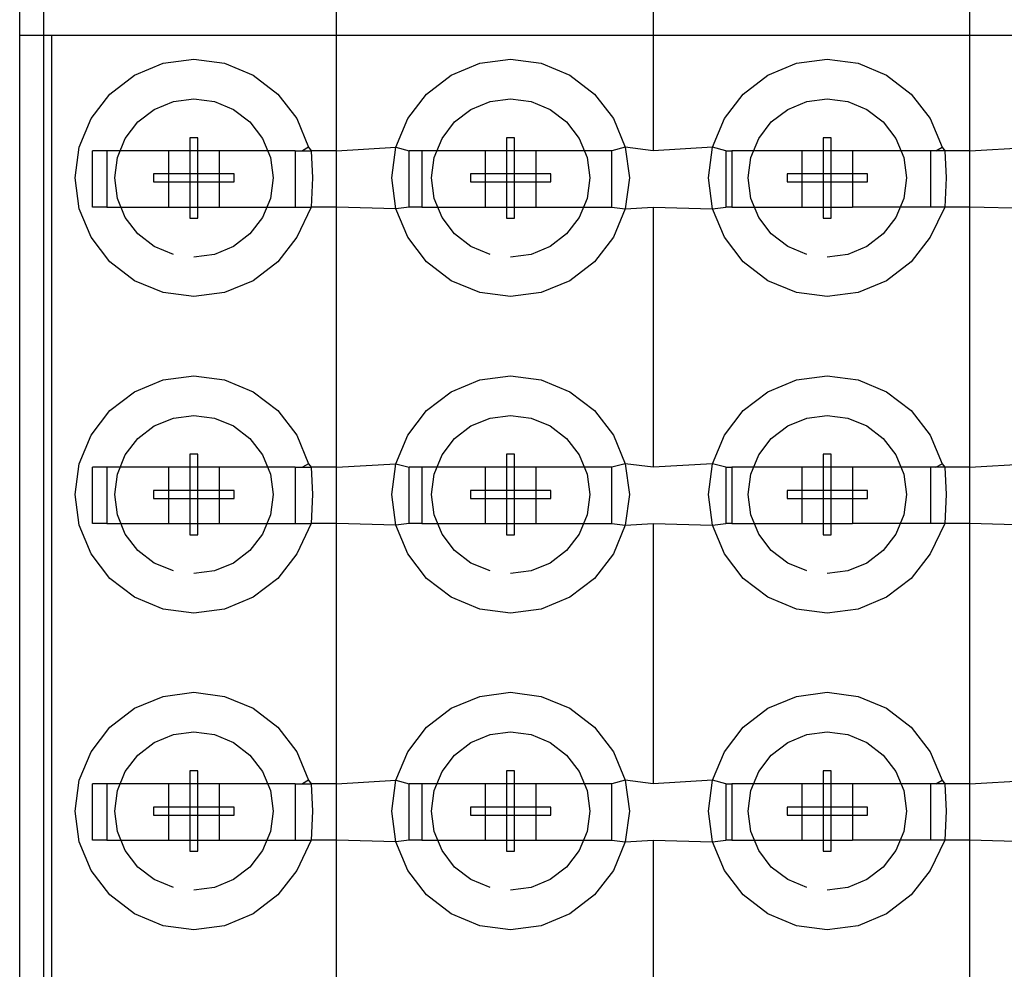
# Model space of a CAD drawing. Extents: x -270 to 272, y -152 to 146.
# Tile 74 of 256: x 154.37 to 160.59, y -17.87 to -11.87. Entities that reach past the tile are written whole.
import ezdxf

# ---------------------------------------------------------------- set-up
doc = ezdxf.new("R2010")
doc.units = 0
doc.layers.get('0').update_dxf_attribs({"linetype": 'CONTINUOUS'})

msp = doc.modelspace()

# ---------------------------------------------------------------- linework, layer by layer
for p, q in [((154.5184, 10.9344), (154.5184, -23.7747)), ((156.3684, -12.7026), (156.3684, -11.0586)), ((158.3684, -11.0586), (158.3684, -12.7026)), ((160.3684, -12.7026), (160.3684, -11.0586)), ((154.3683, -11.9747), (154.3683, -11.7747)), ((154.5683, -11.9747), (154.3683, -11.9747)), ((154.3683, -23.7747), (154.3683, -11.9747)), ((154.5683, -11.9747), (154.5683, -23.7747)), ((168.3683, -11.9747), (154.5683, -11.9747)), ((155.2742, -12.1503), (155.4683, -12.1247)), ((155.4683, -12.1247), (155.6624, -12.1503)), ((157.2742, -12.1503), (157.4683, -12.1247)), ((157.4683, -12.1247), (157.6624, -12.1503)), ((159.2742, -12.1503), (159.4683, -12.1247)), ((159.4683, -12.1247), (159.6624, -12.1503)), ((155.0933, -12.2252), (155.2742, -12.1503)), ((155.6624, -12.1503), (155.8433, -12.2252)), ((157.0933, -12.2252), (157.2742, -12.1503)), ((157.6624, -12.1503), (157.8433, -12.2252)), ((159.0933, -12.2252), (159.2742, -12.1503)), ((159.6624, -12.1503), (159.8433, -12.2252)), ((154.938, -12.3444), (155.0933, -12.2252)), ((155.8433, -12.2252), (155.9987, -12.3444)), ((156.938, -12.3444), (157.0933, -12.2252)), ((157.8433, -12.2252), (157.9987, -12.3444)), ((158.938, -12.3444), (159.0933, -12.2252)), ((159.8433, -12.2252), (159.9987, -12.3444)), ((154.8188, -12.4997), (154.938, -12.3444)), ((155.9987, -12.3444), (156.1179, -12.4997)), ((156.8188, -12.4997), (156.938, -12.3444)), ((157.9987, -12.3444), (158.1179, -12.4997)), ((158.8188, -12.4997), (158.938, -12.3444)), ((159.9987, -12.3444), (160.1179, -12.4997)), ((155.2183, -12.4417), (155.3389, -12.3918)), ((155.3389, -12.3918), (155.4683, -12.3747)), ((155.4683, -12.3747), (155.5977, -12.3918)), ((155.5977, -12.3918), (155.7183, -12.4417)), ((157.2183, -12.4417), (157.3389, -12.3918)), ((157.3389, -12.3918), (157.4683, -12.3747)), ((157.4683, -12.3747), (157.5977, -12.3918)), ((157.5977, -12.3918), (157.7183, -12.4417)), ((159.2183, -12.4417), (159.3389, -12.3918)), ((159.3389, -12.3918), (159.4683, -12.3747)), ((159.4683, -12.3747), (159.5977, -12.3918)), ((159.5977, -12.3918), (159.7183, -12.4417)), ((155.1148, -12.5212), (155.2183, -12.4417)), ((155.7183, -12.4417), (155.8219, -12.5212)), ((157.1148, -12.5212), (157.2183, -12.4417)), ((157.7183, -12.4417), (157.8219, -12.5212)), ((159.1148, -12.5212), (159.2183, -12.4417)), ((159.7183, -12.4417), (159.8219, -12.5212)), ((154.7439, -12.6806), (154.8188, -12.4997)), ((155.0353, -12.6247), (155.1148, -12.5212)), ((155.8219, -12.5212), (155.9013, -12.6247)), ((156.1179, -12.4997), (156.1928, -12.6806)), ((156.7439, -12.6806), (156.8188, -12.4997)), ((157.0353, -12.6247), (157.1148, -12.5212)), ((157.8219, -12.5212), (157.9013, -12.6247)), ((158.1179, -12.4997), (158.1928, -12.6806)), ((158.7439, -12.6806), (158.8188, -12.4997)), ((159.0353, -12.6247), (159.1148, -12.5212)), ((159.8219, -12.5212), (159.9013, -12.6247)), ((160.1179, -12.4997), (160.1928, -12.6806)), ((155.4937, -12.6207), (155.4429, -12.6207)), ((155.4429, -12.6207), (155.4429, -13.1287)), ((155.4937, -12.6207), (155.4429, -12.6207)), ((155.4429, -12.6207), (155.4429, -13.1287)), ((155.4937, -12.6207), (155.4429, -12.6207)), ((155.4429, -12.6207), (155.4429, -13.1287)), ((155.4937, -12.6207), (155.4429, -12.6207)), ((155.4429, -12.6207), (155.4429, -13.1287)), ((155.4937, -13.1287), (155.4937, -12.6207)), ((155.4937, -13.1287), (155.4937, -12.6207)), ((155.4937, -13.1287), (155.4937, -12.6207)), ((155.4937, -13.1287), (155.4937, -12.6207)), ((157.4937, -12.6207), (157.4429, -12.6207)), ((157.4429, -12.6207), (157.4429, -13.1287)), ((157.4937, -12.6207), (157.4429, -12.6207)), ((157.4429, -12.6207), (157.4429, -13.1287)), ((157.4937, -12.6207), (157.4429, -12.6207)), ((157.4429, -12.6207), (157.4429, -13.1287)), ((157.4937, -12.6207), (157.4429, -12.6207)), ((157.4429, -12.6207), (157.4429, -13.1287)), ((157.4937, -13.1287), (157.4937, -12.6207)), ((157.4937, -13.1287), (157.4937, -12.6207)), ((157.4937, -13.1287), (157.4937, -12.6207)), ((157.4937, -13.1287), (157.4937, -12.6207)), ((159.4937, -12.6207), (159.4429, -12.6207)), ((159.4429, -12.6207), (159.4429, -13.1287)), ((159.4937, -12.6207), (159.4429, -12.6207)), ((159.4429, -12.6207), (159.4429, -13.1287)), ((159.4937, -12.6207), (159.4429, -12.6207)), ((159.4429, -12.6207), (159.4429, -13.1287)), ((159.4937, -12.6207), (159.4429, -12.6207)), ((159.4429, -12.6207), (159.4429, -13.1287)), ((159.4937, -13.1287), (159.4937, -12.6207)), ((159.4937, -13.1287), (159.4937, -12.6207)), ((159.4937, -13.1287), (159.4937, -12.6207)), ((159.4937, -13.1287), (159.4937, -12.6207)), ((154.7183, -12.8747), (154.7439, -12.6806)), ((154.9854, -12.7453), (155.0353, -12.6247)), ((155.9013, -12.6247), (155.9513, -12.7453)), ((156.1928, -12.6806), (156.1546, -12.7026)), ((156.1928, -12.6806), (156.2098, -12.7026)), ((156.3684, -12.7026), (156.7439, -12.6806)), ((156.7183, -12.8747), (156.7439, -12.6806)), ((156.7439, -12.6806), (156.8284, -12.7026)), ((156.9854, -12.7453), (157.0353, -12.6247)), ((157.9013, -12.6247), (157.9513, -12.7453)), ((158.1928, -12.6806), (158.1084, -12.7026)), ((158.1928, -12.6806), (158.2183, -12.8747)), ((158.3684, -12.7026), (158.1928, -12.6806)), ((158.7439, -12.6806), (158.3684, -12.7026)), ((158.7183, -12.8747), (158.7439, -12.6806)), ((158.8284, -12.7026), (158.7439, -12.6806)), ((158.9854, -12.7453), (159.0353, -12.6247)), ((159.9013, -12.6247), (159.9513, -12.7453)), ((160.1546, -12.7026), (160.1928, -12.6806)), ((160.1928, -12.6806), (160.2098, -12.7026)), ((160.3684, -12.7026), (160.7439, -12.6806)), ((154.8284, -13.0586), (154.8284, -12.7026)), ((154.9178, -12.7026), (154.8284, -12.7026)), ((154.9178, -12.7026), (154.9178, -13.0586)), ((155.3084, -12.7026), (154.9178, -12.7026)), ((154.9683, -12.8747), (154.9854, -12.7453)), ((155.6284, -12.7026), (155.3084, -12.7026)), ((155.3084, -12.7026), (155.3084, -13.0586)), ((156.1084, -12.7026), (155.6284, -12.7026)), ((155.6284, -12.7026), (155.6284, -13.0586)), ((155.9513, -12.7453), (155.9683, -12.8747)), ((156.1084, -12.7026), (156.1084, -13.0586)), ((156.1084, -12.7026), (156.1546, -12.7026)), ((156.1546, -12.7026), (156.2098, -12.7026)), ((156.2098, -12.7026), (156.2183, -12.8747)), ((156.3684, -12.7026), (156.2098, -12.7026)), ((156.3684, -13.0586), (156.3684, -12.7026)), ((156.8284, -13.0586), (156.8284, -12.7026)), ((156.9074, -12.7026), (156.8284, -12.7026)), ((156.9074, -12.7026), (156.9074, -13.0586)), ((157.3084, -12.7026), (156.9074, -12.7026)), ((156.9683, -12.8747), (156.9854, -12.7453)), ((157.6284, -12.7026), (157.3084, -12.7026)), ((157.3084, -12.7026), (157.3084, -13.0586)), ((158.1084, -12.7026), (157.6284, -12.7026)), ((157.6284, -12.7026), (157.6284, -13.0586)), ((157.9513, -12.7453), (157.9683, -12.8747)), ((158.1084, -13.0586), (158.1084, -12.7026)), ((158.8284, -12.7026), (158.8659, -12.7026)), ((158.8284, -12.7026), (158.8284, -13.0586)), ((158.8659, -12.7026), (158.8659, -13.0586)), ((159.3084, -12.7026), (158.8659, -12.7026)), ((158.9683, -12.8747), (158.9854, -12.7453)), ((159.6284, -12.7026), (159.3084, -12.7026)), ((159.3084, -12.7026), (159.3084, -13.0586)), ((159.6284, -12.7026), (159.6284, -13.0586)), ((160.1202, -12.7026), (159.6284, -12.7026)), ((159.9513, -12.7453), (159.9683, -12.8747)), ((160.1546, -12.7026), (160.1202, -12.7026)), ((160.1202, -12.7026), (160.1202, -13.0586)), ((160.2098, -12.7026), (160.1546, -12.7026)), ((160.2098, -12.7026), (160.2183, -12.8747)), ((160.3684, -12.7026), (160.2098, -12.7026)), ((160.3684, -13.0586), (160.3684, -12.7026)), ((155.7223, -12.8493), (155.2143, -12.8493)), ((155.2143, -12.8493), (155.2143, -12.9001)), ((155.7223, -12.8493), (155.2143, -12.8493)), ((155.2143, -12.8493), (155.2143, -12.9001)), ((155.7223, -12.8493), (155.2143, -12.8493)), ((155.2143, -12.8493), (155.2143, -12.9001)), ((155.7223, -12.8493), (155.2143, -12.8493)), ((155.2143, -12.8493), (155.2143, -12.9001)), ((155.7223, -12.9001), (155.7223, -12.8493)), ((155.7223, -12.9001), (155.7223, -12.8493)), ((155.7223, -12.9001), (155.7223, -12.8493)), ((155.7223, -12.9001), (155.7223, -12.8493)), ((157.7223, -12.8493), (157.2143, -12.8493)), ((157.2143, -12.8493), (157.2143, -12.9001)), ((157.7223, -12.8493), (157.2143, -12.8493)), ((157.2143, -12.8493), (157.2143, -12.9001)), ((157.7223, -12.8493), (157.2143, -12.8493)), ((157.2143, -12.8493), (157.2143, -12.9001)), ((157.7223, -12.8493), (157.2143, -12.8493)), ((157.2143, -12.8493), (157.2143, -12.9001)), ((157.7223, -12.9001), (157.7223, -12.8493)), ((157.7223, -12.9001), (157.7223, -12.8493)), ((157.7223, -12.9001), (157.7223, -12.8493)), ((157.7223, -12.9001), (157.7223, -12.8493)), ((159.7223, -12.8493), (159.2143, -12.8493)), ((159.2143, -12.8493), (159.2143, -12.9001)), ((159.7223, -12.8493), (159.2143, -12.8493)), ((159.2143, -12.8493), (159.2143, -12.9001)), ((159.7223, -12.8493), (159.2143, -12.8493)), ((159.2143, -12.8493), (159.2143, -12.9001)), ((159.7223, -12.8493), (159.2143, -12.8493)), ((159.2143, -12.8493), (159.2143, -12.9001)), ((159.7223, -12.9001), (159.7223, -12.8493)), ((159.7223, -12.9001), (159.7223, -12.8493)), ((159.7223, -12.9001), (159.7223, -12.8493)), ((159.7223, -12.9001), (159.7223, -12.8493)), ((154.7439, -13.0689), (154.7183, -12.8747)), ((154.9854, -13.0042), (154.9683, -12.8747)), ((155.2143, -12.9001), (155.7223, -12.9001)), ((155.2143, -12.9001), (155.7223, -12.9001)), ((155.2143, -12.9001), (155.7223, -12.9001)), ((155.2143, -12.9001), (155.7223, -12.9001)), ((155.9683, -12.8747), (155.9513, -13.0042)), ((156.2183, -12.8747), (156.2098, -13.0586)), ((156.7439, -13.0689), (156.7183, -12.8747)), ((156.9854, -13.0042), (156.9683, -12.8747)), ((157.2143, -12.9001), (157.7223, -12.9001)), ((157.2143, -12.9001), (157.7223, -12.9001)), ((157.2143, -12.9001), (157.7223, -12.9001)), ((157.2143, -12.9001), (157.7223, -12.9001)), ((157.9683, -12.8747), (157.9513, -13.0042)), ((158.2183, -12.8747), (158.1928, -13.0689)), ((158.7439, -13.0689), (158.7183, -12.8747)), ((158.9854, -13.0042), (158.9683, -12.8747)), ((159.2143, -12.9001), (159.7223, -12.9001)), ((159.2143, -12.9001), (159.7223, -12.9001)), ((159.2143, -12.9001), (159.7223, -12.9001)), ((159.2143, -12.9001), (159.7223, -12.9001)), ((159.9683, -12.8747), (159.9513, -13.0042)), ((160.2183, -12.8747), (160.2098, -13.0586)), ((155.0353, -13.1247), (154.9854, -13.0042)), ((155.9513, -13.0042), (155.9013, -13.1247)), ((157.0353, -13.1247), (156.9854, -13.0042)), ((157.9513, -13.0042), (157.9013, -13.1247)), ((159.0353, -13.1247), (158.9854, -13.0042)), ((159.9513, -13.0042), (159.9013, -13.1247)), ((154.8188, -13.2497), (154.7439, -13.0689)), ((154.9178, -13.0586), (154.8284, -13.0586)), ((154.9178, -13.0586), (155.3084, -13.0586)), ((155.3084, -13.0586), (155.6284, -13.0586)), ((155.6284, -13.0586), (156.1084, -13.0586)), ((156.1084, -13.0586), (156.2098, -13.0586)), ((156.2098, -13.0586), (156.1179, -13.2497)), ((156.3684, -13.0586), (156.2098, -13.0586)), ((156.3684, -14.7026), (156.3684, -13.0586)), ((156.7439, -13.0689), (156.3684, -13.0586)), ((156.8284, -13.0586), (156.7439, -13.0689)), ((156.8188, -13.2497), (156.7439, -13.0689)), ((156.9074, -13.0586), (156.8284, -13.0586)), ((156.9074, -13.0586), (157.3084, -13.0586)), ((157.3084, -13.0586), (157.6284, -13.0586)), ((157.6284, -13.0586), (158.1084, -13.0586)), ((158.1084, -13.0586), (158.1928, -13.0689)), ((158.1928, -13.0689), (158.1179, -13.2497)), ((158.1928, -13.0689), (158.3684, -13.0586)), ((158.3684, -13.0586), (158.3684, -14.7026)), ((158.3684, -13.0586), (158.7439, -13.0689)), ((158.7439, -13.0689), (158.8284, -13.0586)), ((158.8188, -13.2497), (158.7439, -13.0689)), ((158.8659, -13.0586), (158.8284, -13.0586)), ((158.8659, -13.0586), (159.3084, -13.0586)), ((159.3084, -13.0586), (159.6284, -13.0586)), ((160.1202, -13.0586), (159.6284, -13.0586)), ((160.2098, -13.0586), (160.1179, -13.2497)), ((160.2098, -13.0586), (160.1202, -13.0586)), ((160.3684, -13.0586), (160.2098, -13.0586)), ((160.3684, -14.7026), (160.3684, -13.0586)), ((160.7439, -13.0689), (160.3684, -13.0586)), ((155.1148, -13.2283), (155.0353, -13.1247)), ((155.4429, -13.1287), (155.4937, -13.1287)), ((155.4429, -13.1287), (155.4937, -13.1287)), ((155.4429, -13.1287), (155.4937, -13.1287)), ((155.4429, -13.1287), (155.4937, -13.1287)), ((155.9013, -13.1247), (155.8219, -13.2283)), ((157.1148, -13.2283), (157.0353, -13.1247)), ((157.4429, -13.1287), (157.4937, -13.1287)), ((157.4429, -13.1287), (157.4937, -13.1287)), ((157.4429, -13.1287), (157.4937, -13.1287)), ((157.4429, -13.1287), (157.4937, -13.1287)), ((157.9013, -13.1247), (157.8219, -13.2283)), ((159.1148, -13.2283), (159.0353, -13.1247)), ((159.4429, -13.1287), (159.4937, -13.1287)), ((159.4429, -13.1287), (159.4937, -13.1287)), ((159.4429, -13.1287), (159.4937, -13.1287)), ((159.4429, -13.1287), (159.4937, -13.1287)), ((159.9013, -13.1247), (159.8219, -13.2283)), ((155.2183, -13.3078), (155.1148, -13.2283)), ((155.8219, -13.2283), (155.7183, -13.3078)), ((157.2183, -13.3078), (157.1148, -13.2283)), ((157.8219, -13.2283), (157.7183, -13.3078)), ((159.2183, -13.3078), (159.1148, -13.2283)), ((159.8219, -13.2283), (159.7183, -13.3078)), ((154.938, -13.4051), (154.8188, -13.2497)), ((156.1179, -13.2497), (155.9987, -13.4051)), ((156.938, -13.4051), (156.8188, -13.2497)), ((158.1179, -13.2497), (157.9987, -13.4051)), ((158.938, -13.4051), (158.8188, -13.2497)), ((160.1179, -13.2497), (159.9987, -13.4051)), ((155.3389, -13.3577), (155.2183, -13.3078)), ((155.5977, -13.3577), (155.4683, -13.3747)), ((155.7183, -13.3078), (155.5977, -13.3577)), ((157.3389, -13.3577), (157.2183, -13.3078)), ((157.5977, -13.3577), (157.4683, -13.3747)), ((157.7183, -13.3078), (157.5977, -13.3577)), ((159.3389, -13.3577), (159.2183, -13.3078)), ((159.5977, -13.3577), (159.4683, -13.3747)), ((159.7183, -13.3078), (159.5977, -13.3577)), ((155.0933, -13.5243), (154.938, -13.4051)), ((155.9987, -13.4051), (155.8433, -13.5243)), ((157.0933, -13.5243), (156.938, -13.4051)), ((157.9987, -13.4051), (157.8433, -13.5243)), ((159.0933, -13.5243), (158.938, -13.4051)), ((159.9987, -13.4051), (159.8433, -13.5243)), ((155.2742, -13.5992), (155.0933, -13.5243)), ((155.8433, -13.5243), (155.6624, -13.5992)), ((157.2742, -13.5992), (157.0933, -13.5243)), ((157.8433, -13.5243), (157.6624, -13.5992)), ((159.2742, -13.5992), (159.0933, -13.5243)), ((159.8433, -13.5243), (159.6624, -13.5992)), ((155.4683, -13.6247), (155.2742, -13.5992)), ((155.6624, -13.5992), (155.4683, -13.6247)), ((157.4683, -13.6247), (157.2742, -13.5992)), ((157.6624, -13.5992), (157.4683, -13.6247)), ((159.4683, -13.6247), (159.2742, -13.5992)), ((159.6624, -13.5992), (159.4683, -13.6247)), ((155.0933, -14.2252), (155.2742, -14.1503)), ((155.2742, -14.1503), (155.4683, -14.1247)), ((155.4683, -14.1247), (155.6624, -14.1503)), ((155.6624, -14.1503), (155.8433, -14.2252)), ((157.0933, -14.2252), (157.2742, -14.1503)), ((157.2742, -14.1503), (157.4683, -14.1247)), ((157.4683, -14.1247), (157.6624, -14.1503)), ((157.6624, -14.1503), (157.8433, -14.2252)), ((159.0933, -14.2252), (159.2742, -14.1503)), ((159.2742, -14.1503), (159.4683, -14.1247)), ((159.4683, -14.1247), (159.6624, -14.1503)), ((159.6624, -14.1503), (159.8433, -14.2252)), ((154.938, -14.3444), (155.0933, -14.2252)), ((155.8433, -14.2252), (155.9987, -14.3444)), ((156.938, -14.3444), (157.0933, -14.2252)), ((157.8433, -14.2252), (157.9987, -14.3444)), ((158.938, -14.3444), (159.0933, -14.2252)), ((159.8433, -14.2252), (159.9987, -14.3444)), ((154.8188, -14.4997), (154.938, -14.3444)), ((155.9987, -14.3444), (156.1179, -14.4997)), ((156.8188, -14.4997), (156.938, -14.3444)), ((157.9987, -14.3444), (158.1179, -14.4997)), ((158.8188, -14.4997), (158.938, -14.3444)), ((159.9987, -14.3444), (160.1179, -14.4997)), ((155.2183, -14.4417), (155.3389, -14.3918)), ((155.3389, -14.3918), (155.4683, -14.3747)), ((155.4683, -14.3747), (155.5977, -14.3918)), ((155.5977, -14.3918), (155.7183, -14.4417)), ((157.2183, -14.4417), (157.3389, -14.3918)), ((157.3389, -14.3918), (157.4683, -14.3747)), ((157.4683, -14.3747), (157.5977, -14.3918)), ((157.5977, -14.3918), (157.7183, -14.4417)), ((159.2183, -14.4417), (159.3389, -14.3918)), ((159.3389, -14.3918), (159.4683, -14.3747)), ((159.4683, -14.3747), (159.5977, -14.3918)), ((159.5977, -14.3918), (159.7183, -14.4417)), ((155.1148, -14.5212), (155.2183, -14.4417)), ((155.7183, -14.4417), (155.8219, -14.5212)), ((157.1148, -14.5212), (157.2183, -14.4417)), ((157.7183, -14.4417), (157.8219, -14.5212)), ((159.1148, -14.5212), (159.2183, -14.4417)), ((159.7183, -14.4417), (159.8219, -14.5212)), ((154.7439, -14.6806), (154.8188, -14.4997)), ((155.0353, -14.6247), (155.1148, -14.5212)), ((155.8219, -14.5212), (155.9013, -14.6247)), ((156.1179, -14.4997), (156.1928, -14.6806)), ((156.7439, -14.6806), (156.8188, -14.4997)), ((157.0353, -14.6247), (157.1148, -14.5212)), ((157.8219, -14.5212), (157.9013, -14.6247)), ((158.1179, -14.4997), (158.1928, -14.6806)), ((158.7439, -14.6806), (158.8188, -14.4997)), ((159.0353, -14.6247), (159.1148, -14.5212)), ((159.8219, -14.5212), (159.9013, -14.6247)), ((160.1179, -14.4997), (160.1928, -14.6806)), ((154.9854, -14.7453), (155.0353, -14.6247)), ((155.4937, -14.6207), (155.4429, -14.6207)), ((155.4429, -14.6207), (155.4429, -15.1287)), ((155.4937, -14.6207), (155.4429, -14.6207)), ((155.4429, -14.6207), (155.4429, -15.1287)), ((155.4937, -14.6207), (155.4429, -14.6207)), ((155.4429, -14.6207), (155.4429, -15.1287)), ((155.4937, -14.6207), (155.4429, -14.6207)), ((155.4429, -14.6207), (155.4429, -15.1287)), ((155.4937, -15.1287), (155.4937, -14.6207)), ((155.4937, -15.1287), (155.4937, -14.6207)), ((155.4937, -15.1287), (155.4937, -14.6207)), ((155.4937, -15.1287), (155.4937, -14.6207)), ((155.9013, -14.6247), (155.9513, -14.7453)), ((156.9854, -14.7453), (157.0353, -14.6247)), ((157.4937, -14.6207), (157.4429, -14.6207)), ((157.4429, -14.6207), (157.4429, -15.1287)), ((157.4937, -14.6207), (157.4429, -14.6207)), ((157.4429, -14.6207), (157.4429, -15.1287)), ((157.4937, -14.6207), (157.4429, -14.6207)), ((157.4429, -14.6207), (157.4429, -15.1287)), ((157.4937, -14.6207), (157.4429, -14.6207)), ((157.4429, -14.6207), (157.4429, -15.1287)), ((157.4937, -15.1287), (157.4937, -14.6207)), ((157.4937, -15.1287), (157.4937, -14.6207)), ((157.4937, -15.1287), (157.4937, -14.6207)), ((157.4937, -15.1287), (157.4937, -14.6207)), ((157.9013, -14.6247), (157.9513, -14.7453)), ((158.9854, -14.7453), (159.0353, -14.6247)), ((159.4937, -14.6207), (159.4429, -14.6207)), ((159.4429, -14.6207), (159.4429, -15.1287)), ((159.4937, -14.6207), (159.4429, -14.6207)), ((159.4429, -14.6207), (159.4429, -15.1287)), ((159.4937, -14.6207), (159.4429, -14.6207)), ((159.4429, -14.6207), (159.4429, -15.1287)), ((159.4937, -14.6207), (159.4429, -14.6207)), ((159.4429, -14.6207), (159.4429, -15.1287)), ((159.4937, -15.1287), (159.4937, -14.6207)), ((159.4937, -15.1287), (159.4937, -14.6207)), ((159.4937, -15.1287), (159.4937, -14.6207)), ((159.4937, -15.1287), (159.4937, -14.6207)), ((159.9013, -14.6247), (159.9513, -14.7453)), ((154.7183, -14.8747), (154.7439, -14.6806)), ((154.8284, -15.0586), (154.8284, -14.7026)), ((154.9178, -14.7026), (154.8284, -14.7026)), ((154.9178, -14.7026), (154.9178, -15.0586)), ((155.3084, -14.7026), (154.9178, -14.7026)), ((155.6284, -14.7026), (155.3084, -14.7026)), ((155.3084, -14.7026), (155.3084, -15.0586)), ((156.1084, -14.7026), (155.6284, -14.7026)), ((155.6284, -14.7026), (155.6284, -15.0586)), ((156.1084, -14.7026), (156.1084, -15.0586)), ((156.1084, -14.7026), (156.1546, -14.7026)), ((156.1928, -14.6806), (156.1546, -14.7026)), ((156.1546, -14.7026), (156.2098, -14.7026)), ((156.1928, -14.6806), (156.2098, -14.7026)), ((156.2098, -14.7026), (156.2183, -14.8747)), ((156.3684, -14.7026), (156.2098, -14.7026)), ((156.3684, -14.7026), (156.7439, -14.6806)), ((156.3684, -15.0586), (156.3684, -14.7026)), ((156.7183, -14.8747), (156.7439, -14.6806)), ((156.7439, -14.6806), (156.8284, -14.7026)), ((156.8284, -15.0586), (156.8284, -14.7026)), ((156.9074, -14.7026), (156.8284, -14.7026)), ((156.9074, -14.7026), (156.9074, -15.0586)), ((157.3084, -14.7026), (156.9074, -14.7026)), ((157.6284, -14.7026), (157.3084, -14.7026)), ((157.3084, -14.7026), (157.3084, -15.0586)), ((158.1084, -14.7026), (157.6284, -14.7026)), ((157.6284, -14.7026), (157.6284, -15.0586)), ((158.1928, -14.6806), (158.1084, -14.7026)), ((158.1084, -15.0586), (158.1084, -14.7026)), ((158.1928, -14.6806), (158.2183, -14.8747)), ((158.3684, -14.7026), (158.1928, -14.6806)), ((158.7439, -14.6806), (158.3684, -14.7026)), ((158.7183, -14.8747), (158.7439, -14.6806)), ((158.8284, -14.7026), (158.7439, -14.6806)), ((158.8284, -14.7026), (158.8659, -14.7026)), ((158.8284, -14.7026), (158.8284, -15.0586)), ((158.8659, -14.7026), (158.8659, -15.0586)), ((159.3084, -14.7026), (158.8659, -14.7026)), ((159.6284, -14.7026), (159.3084, -14.7026)), ((159.3084, -14.7026), (159.3084, -15.0586)), ((159.6284, -14.7026), (159.6284, -15.0586)), ((160.1202, -14.7026), (159.6284, -14.7026)), ((160.1546, -14.7026), (160.1202, -14.7026)), ((160.1202, -14.7026), (160.1202, -15.0586)), ((160.1546, -14.7026), (160.1928, -14.6806)), ((160.2098, -14.7026), (160.1546, -14.7026)), ((160.1928, -14.6806), (160.2098, -14.7026)), ((160.2098, -14.7026), (160.2183, -14.8747)), ((160.3684, -14.7026), (160.2098, -14.7026)), ((160.3684, -14.7026), (160.7439, -14.6806)), ((160.3684, -15.0586), (160.3684, -14.7026)), ((154.9683, -14.8747), (154.9854, -14.7453)), ((155.9513, -14.7453), (155.9683, -14.8747)), ((156.9683, -14.8747), (156.9854, -14.7453)), ((157.9513, -14.7453), (157.9683, -14.8747)), ((158.9683, -14.8747), (158.9854, -14.7453)), ((159.9513, -14.7453), (159.9683, -14.8747)), ((155.7223, -14.8493), (155.2143, -14.8493)), ((155.2143, -14.8493), (155.2143, -14.9001)), ((155.7223, -14.8493), (155.2143, -14.8493)), ((155.2143, -14.8493), (155.2143, -14.9001)), ((155.7223, -14.8493), (155.2143, -14.8493)), ((155.2143, -14.8493), (155.2143, -14.9001)), ((155.7223, -14.8493), (155.2143, -14.8493)), ((155.2143, -14.8493), (155.2143, -14.9001)), ((155.7223, -14.9001), (155.7223, -14.8493)), ((155.7223, -14.9001), (155.7223, -14.8493)), ((155.7223, -14.9001), (155.7223, -14.8493)), ((155.7223, -14.9001), (155.7223, -14.8493)), ((157.7223, -14.8493), (157.2143, -14.8493)), ((157.2143, -14.8493), (157.2143, -14.9001)), ((157.7223, -14.8493), (157.2143, -14.8493)), ((157.2143, -14.8493), (157.2143, -14.9001)), ((157.7223, -14.8493), (157.2143, -14.8493)), ((157.2143, -14.8493), (157.2143, -14.9001)), ((157.7223, -14.8493), (157.2143, -14.8493)), ((157.2143, -14.8493), (157.2143, -14.9001)), ((157.7223, -14.9001), (157.7223, -14.8493)), ((157.7223, -14.9001), (157.7223, -14.8493)), ((157.7223, -14.9001), (157.7223, -14.8493)), ((157.7223, -14.9001), (157.7223, -14.8493)), ((159.7223, -14.8493), (159.2143, -14.8493)), ((159.2143, -14.8493), (159.2143, -14.9001)), ((159.7223, -14.8493), (159.2143, -14.8493)), ((159.2143, -14.8493), (159.2143, -14.9001)), ((159.7223, -14.8493), (159.2143, -14.8493)), ((159.2143, -14.8493), (159.2143, -14.9001)), ((159.7223, -14.8493), (159.2143, -14.8493)), ((159.2143, -14.8493), (159.2143, -14.9001)), ((159.7223, -14.9001), (159.7223, -14.8493)), ((159.7223, -14.9001), (159.7223, -14.8493)), ((159.7223, -14.9001), (159.7223, -14.8493)), ((159.7223, -14.9001), (159.7223, -14.8493)), ((154.7439, -15.0689), (154.7183, -14.8747)), ((154.9854, -15.0042), (154.9683, -14.8747)), ((155.2143, -14.9001), (155.7223, -14.9001)), ((155.2143, -14.9001), (155.7223, -14.9001)), ((155.2143, -14.9001), (155.7223, -14.9001)), ((155.2143, -14.9001), (155.7223, -14.9001)), ((155.9683, -14.8747), (155.9513, -15.0042)), ((156.2183, -14.8747), (156.2098, -15.0586)), ((156.7439, -15.0689), (156.7183, -14.8747)), ((156.9854, -15.0042), (156.9683, -14.8747)), ((157.2143, -14.9001), (157.7223, -14.9001)), ((157.2143, -14.9001), (157.7223, -14.9001)), ((157.2143, -14.9001), (157.7223, -14.9001)), ((157.2143, -14.9001), (157.7223, -14.9001)), ((157.9683, -14.8747), (157.9513, -15.0042)), ((158.2183, -14.8747), (158.1928, -15.0689)), ((158.7439, -15.0689), (158.7183, -14.8747)), ((158.9854, -15.0042), (158.9683, -14.8747)), ((159.2143, -14.9001), (159.7223, -14.9001)), ((159.2143, -14.9001), (159.7223, -14.9001)), ((159.2143, -14.9001), (159.7223, -14.9001)), ((159.2143, -14.9001), (159.7223, -14.9001)), ((159.9683, -14.8747), (159.9513, -15.0042)), ((160.2183, -14.8747), (160.2098, -15.0586)), ((155.0353, -15.1247), (154.9854, -15.0042)), ((155.9513, -15.0042), (155.9013, -15.1247)), ((157.0353, -15.1247), (156.9854, -15.0042)), ((157.9513, -15.0042), (157.9013, -15.1247)), ((159.0353, -15.1247), (158.9854, -15.0042)), ((159.9513, -15.0042), (159.9013, -15.1247)), ((154.8188, -15.2497), (154.7439, -15.0689)), ((154.9178, -15.0586), (154.8284, -15.0586)), ((154.9178, -15.0586), (155.3084, -15.0586)), ((155.3084, -15.0586), (155.6284, -15.0586)), ((155.6284, -15.0586), (156.1084, -15.0586)), ((156.1084, -15.0586), (156.2098, -15.0586)), ((156.2098, -15.0586), (156.1179, -15.2497)), ((156.3684, -15.0586), (156.2098, -15.0586)), ((156.3684, -16.7026), (156.3684, -15.0586)), ((156.7439, -15.0689), (156.3684, -15.0586)), ((156.8284, -15.0586), (156.7439, -15.0689)), ((156.8188, -15.2497), (156.7439, -15.0689)), ((156.9074, -15.0586), (156.8284, -15.0586)), ((156.9074, -15.0586), (157.3084, -15.0586)), ((157.3084, -15.0586), (157.6284, -15.0586)), ((157.6284, -15.0586), (158.1084, -15.0586)), ((158.1084, -15.0586), (158.1928, -15.0689)), ((158.1928, -15.0689), (158.1179, -15.2497)), ((158.1928, -15.0689), (158.3684, -15.0586)), ((158.3684, -15.0586), (158.3684, -16.7026)), ((158.3684, -15.0586), (158.7439, -15.0689)), ((158.7439, -15.0689), (158.8284, -15.0586)), ((158.8188, -15.2497), (158.7439, -15.0689)), ((158.8659, -15.0586), (158.8284, -15.0586)), ((158.8659, -15.0586), (159.3084, -15.0586)), ((159.3084, -15.0586), (159.6284, -15.0586)), ((160.1202, -15.0586), (159.6284, -15.0586)), ((160.2098, -15.0586), (160.1179, -15.2497)), ((160.2098, -15.0586), (160.1202, -15.0586)), ((160.3684, -15.0586), (160.2098, -15.0586)), ((160.3684, -16.7026), (160.3684, -15.0586)), ((160.7439, -15.0689), (160.3684, -15.0586)), ((155.1148, -15.2283), (155.0353, -15.1247)), ((155.4429, -15.1287), (155.4937, -15.1287)), ((155.4429, -15.1287), (155.4937, -15.1287)), ((155.4429, -15.1287), (155.4937, -15.1287)), ((155.4429, -15.1287), (155.4937, -15.1287)), ((155.9013, -15.1247), (155.8219, -15.2283)), ((157.1148, -15.2283), (157.0353, -15.1247)), ((157.4429, -15.1287), (157.4937, -15.1287)), ((157.4429, -15.1287), (157.4937, -15.1287)), ((157.4429, -15.1287), (157.4937, -15.1287)), ((157.4429, -15.1287), (157.4937, -15.1287)), ((157.9013, -15.1247), (157.8219, -15.2283)), ((159.1148, -15.2283), (159.0353, -15.1247)), ((159.4429, -15.1287), (159.4937, -15.1287)), ((159.4429, -15.1287), (159.4937, -15.1287)), ((159.4429, -15.1287), (159.4937, -15.1287)), ((159.4429, -15.1287), (159.4937, -15.1287)), ((159.9013, -15.1247), (159.8219, -15.2283)), ((155.2183, -15.3078), (155.1148, -15.2283)), ((155.8219, -15.2283), (155.7183, -15.3078)), ((157.2183, -15.3078), (157.1148, -15.2283)), ((157.8219, -15.2283), (157.7183, -15.3078)), ((159.2183, -15.3078), (159.1148, -15.2283)), ((159.8219, -15.2283), (159.7183, -15.3078)), ((154.938, -15.4051), (154.8188, -15.2497)), ((156.1179, -15.2497), (155.9987, -15.4051)), ((156.938, -15.4051), (156.8188, -15.2497)), ((158.1179, -15.2497), (157.9987, -15.4051)), ((158.938, -15.4051), (158.8188, -15.2497)), ((160.1179, -15.2497), (159.9987, -15.4051)), ((155.3389, -15.3577), (155.2183, -15.3078)), ((155.5977, -15.3577), (155.4683, -15.3747)), ((155.7183, -15.3078), (155.5977, -15.3577)), ((157.3389, -15.3577), (157.2183, -15.3078)), ((157.5977, -15.3577), (157.4683, -15.3747)), ((157.7183, -15.3078), (157.5977, -15.3577)), ((159.3389, -15.3577), (159.2183, -15.3078)), ((159.5977, -15.3577), (159.4683, -15.3747)), ((159.7183, -15.3078), (159.5977, -15.3577)), ((155.0933, -15.5243), (154.938, -15.4051)), ((155.9987, -15.4051), (155.8433, -15.5243)), ((157.0933, -15.5243), (156.938, -15.4051)), ((157.9987, -15.4051), (157.8433, -15.5243)), ((159.0933, -15.5243), (158.938, -15.4051)), ((159.9987, -15.4051), (159.8433, -15.5243)), ((155.2742, -15.5992), (155.0933, -15.5243)), ((155.8433, -15.5243), (155.6624, -15.5992)), ((157.2742, -15.5992), (157.0933, -15.5243)), ((157.8433, -15.5243), (157.6624, -15.5992)), ((159.2742, -15.5992), (159.0933, -15.5243)), ((159.8433, -15.5243), (159.6624, -15.5992)), ((155.4683, -15.6247), (155.2742, -15.5992)), ((155.6624, -15.5992), (155.4683, -15.6247)), ((157.4683, -15.6247), (157.2742, -15.5992)), ((157.6624, -15.5992), (157.4683, -15.6247)), ((159.4683, -15.6247), (159.2742, -15.5992)), ((159.6624, -15.5992), (159.4683, -15.6247)), ((155.0933, -16.2252), (155.2742, -16.1503)), ((155.2742, -16.1503), (155.4683, -16.1247)), ((155.4683, -16.1247), (155.6624, -16.1503)), ((155.6624, -16.1503), (155.8433, -16.2252)), ((157.0933, -16.2252), (157.2742, -16.1503)), ((157.2742, -16.1503), (157.4683, -16.1247)), ((157.4683, -16.1247), (157.6624, -16.1503)), ((157.6624, -16.1503), (157.8433, -16.2252)), ((159.0933, -16.2252), (159.2742, -16.1503)), ((159.2742, -16.1503), (159.4683, -16.1247)), ((159.4683, -16.1247), (159.6624, -16.1503)), ((159.6624, -16.1503), (159.8433, -16.2252)), ((154.938, -16.3444), (155.0933, -16.2252)), ((155.8433, -16.2252), (155.9987, -16.3444)), ((156.938, -16.3444), (157.0933, -16.2252)), ((157.8433, -16.2252), (157.9987, -16.3444)), ((158.938, -16.3444), (159.0933, -16.2252)), ((159.8433, -16.2252), (159.9987, -16.3444)), ((154.8188, -16.4997), (154.938, -16.3444)), ((155.9987, -16.3444), (156.1179, -16.4997)), ((156.8188, -16.4997), (156.938, -16.3444)), ((157.9987, -16.3444), (158.1179, -16.4997)), ((158.8188, -16.4997), (158.938, -16.3444)), ((159.9987, -16.3444), (160.1179, -16.4997)), ((155.2183, -16.4417), (155.3389, -16.3918)), ((155.3389, -16.3918), (155.4683, -16.3747)), ((155.4683, -16.3747), (155.5977, -16.3918)), ((155.5977, -16.3918), (155.7183, -16.4417)), ((157.2183, -16.4417), (157.3389, -16.3918)), ((157.3389, -16.3918), (157.4683, -16.3747)), ((157.4683, -16.3747), (157.5977, -16.3918)), ((157.5977, -16.3918), (157.7183, -16.4417)), ((159.2183, -16.4417), (159.3389, -16.3918)), ((159.3389, -16.3918), (159.4683, -16.3747)), ((159.4683, -16.3747), (159.5977, -16.3918)), ((159.5977, -16.3918), (159.7183, -16.4417)), ((155.1148, -16.5212), (155.2183, -16.4417)), ((155.7183, -16.4417), (155.8219, -16.5212)), ((157.1148, -16.5212), (157.2183, -16.4417)), ((157.7183, -16.4417), (157.8219, -16.5212)), ((159.1148, -16.5212), (159.2183, -16.4417)), ((159.7183, -16.4417), (159.8219, -16.5212)), ((154.7439, -16.6806), (154.8188, -16.4997)), ((155.0353, -16.6247), (155.1148, -16.5212)), ((155.8219, -16.5212), (155.9013, -16.6247)), ((156.1179, -16.4997), (156.1928, -16.6806)), ((156.7439, -16.6806), (156.8188, -16.4997)), ((157.0353, -16.6247), (157.1148, -16.5212)), ((157.8219, -16.5212), (157.9013, -16.6247)), ((158.1179, -16.4997), (158.1928, -16.6806)), ((158.7439, -16.6806), (158.8188, -16.4997)), ((159.0353, -16.6247), (159.1148, -16.5212)), ((159.8219, -16.5212), (159.9013, -16.6247)), ((160.1179, -16.4997), (160.1928, -16.6806)), ((154.9854, -16.7453), (155.0353, -16.6247)), ((155.4937, -16.6207), (155.4429, -16.6207)), ((155.4429, -16.6207), (155.4429, -17.1287)), ((155.4937, -16.6207), (155.4429, -16.6207)), ((155.4429, -16.6207), (155.4429, -17.1287)), ((155.4937, -16.6207), (155.4429, -16.6207)), ((155.4429, -16.6207), (155.4429, -17.1287)), ((155.4937, -16.6207), (155.4429, -16.6207)), ((155.4429, -16.6207), (155.4429, -17.1287)), ((155.4937, -17.1287), (155.4937, -16.6207)), ((155.4937, -17.1287), (155.4937, -16.6207)), ((155.4937, -17.1287), (155.4937, -16.6207)), ((155.4937, -17.1287), (155.4937, -16.6207)), ((155.9013, -16.6247), (155.9513, -16.7453)), ((156.9854, -16.7453), (157.0353, -16.6247)), ((157.4937, -16.6207), (157.4429, -16.6207)), ((157.4429, -16.6207), (157.4429, -17.1287)), ((157.4937, -16.6207), (157.4429, -16.6207)), ((157.4429, -16.6207), (157.4429, -17.1287)), ((157.4937, -16.6207), (157.4429, -16.6207)), ((157.4429, -16.6207), (157.4429, -17.1287)), ((157.4937, -16.6207), (157.4429, -16.6207)), ((157.4429, -16.6207), (157.4429, -17.1287)), ((157.4937, -17.1287), (157.4937, -16.6207)), ((157.4937, -17.1287), (157.4937, -16.6207)), ((157.4937, -17.1287), (157.4937, -16.6207)), ((157.4937, -17.1287), (157.4937, -16.6207)), ((157.9013, -16.6247), (157.9513, -16.7453)), ((158.9854, -16.7453), (159.0353, -16.6247)), ((159.4937, -16.6207), (159.4429, -16.6207)), ((159.4429, -16.6207), (159.4429, -17.1287)), ((159.4937, -16.6207), (159.4429, -16.6207)), ((159.4429, -16.6207), (159.4429, -17.1287)), ((159.4937, -16.6207), (159.4429, -16.6207)), ((159.4429, -16.6207), (159.4429, -17.1287)), ((159.4937, -16.6207), (159.4429, -16.6207)), ((159.4429, -16.6207), (159.4429, -17.1287)), ((159.4937, -17.1287), (159.4937, -16.6207)), ((159.4937, -17.1287), (159.4937, -16.6207)), ((159.4937, -17.1287), (159.4937, -16.6207)), ((159.4937, -17.1287), (159.4937, -16.6207)), ((159.9013, -16.6247), (159.9513, -16.7453)), ((154.7183, -16.8747), (154.7439, -16.6806)), ((154.8284, -17.0586), (154.8284, -16.7026)), ((154.9178, -16.7026), (154.8284, -16.7026)), ((154.9178, -16.7026), (154.9178, -17.0586)), ((155.3084, -16.7026), (154.9178, -16.7026)), ((155.6284, -16.7026), (155.3084, -16.7026)), ((155.3084, -16.7026), (155.3084, -17.0586)), ((156.1084, -16.7026), (155.6284, -16.7026)), ((155.6284, -16.7026), (155.6284, -17.0586)), ((156.1084, -16.7026), (156.1084, -17.0586)), ((156.1084, -16.7026), (156.1546, -16.7026)), ((156.1928, -16.6806), (156.1546, -16.7026)), ((156.1546, -16.7026), (156.2098, -16.7026)), ((156.1928, -16.6806), (156.2098, -16.7026)), ((156.2098, -16.7026), (156.2183, -16.8747)), ((156.3684, -16.7026), (156.2098, -16.7026)), ((156.3684, -16.7026), (156.7439, -16.6806)), ((156.3684, -17.0586), (156.3684, -16.7026)), ((156.7183, -16.8747), (156.7439, -16.6806)), ((156.7439, -16.6806), (156.8284, -16.7026)), ((156.8284, -17.0586), (156.8284, -16.7026)), ((156.9074, -16.7026), (156.8284, -16.7026)), ((156.9074, -16.7026), (156.9074, -17.0586)), ((157.3084, -16.7026), (156.9074, -16.7026)), ((157.6284, -16.7026), (157.3084, -16.7026)), ((157.3084, -16.7026), (157.3084, -17.0586)), ((158.1084, -16.7026), (157.6284, -16.7026)), ((157.6284, -16.7026), (157.6284, -17.0586)), ((158.1928, -16.6806), (158.1084, -16.7026)), ((158.1084, -17.0586), (158.1084, -16.7026)), ((158.1928, -16.6806), (158.2183, -16.8747)), ((158.3684, -16.7026), (158.1928, -16.6806)), ((158.7439, -16.6806), (158.3684, -16.7026)), ((158.7183, -16.8747), (158.7439, -16.6806)), ((158.8284, -16.7026), (158.7439, -16.6806)), ((158.8284, -16.7026), (158.8659, -16.7026)), ((158.8284, -16.7026), (158.8284, -17.0586)), ((158.8659, -16.7026), (158.8659, -17.0586)), ((159.3084, -16.7026), (158.8659, -16.7026)), ((159.6284, -16.7026), (159.3084, -16.7026)), ((159.3084, -16.7026), (159.3084, -17.0586)), ((159.6284, -16.7026), (159.6284, -17.0586)), ((160.1202, -16.7026), (159.6284, -16.7026)), ((160.1546, -16.7026), (160.1202, -16.7026)), ((160.1202, -16.7026), (160.1202, -17.0586)), ((160.1546, -16.7026), (160.1928, -16.6806)), ((160.2098, -16.7026), (160.1546, -16.7026)), ((160.1928, -16.6806), (160.2098, -16.7026)), ((160.2098, -16.7026), (160.2183, -16.8747)), ((160.3684, -16.7026), (160.2098, -16.7026)), ((160.3684, -16.7026), (160.7439, -16.6806)), ((160.3684, -17.0586), (160.3684, -16.7026)), ((154.9683, -16.8747), (154.9854, -16.7453)), ((155.9513, -16.7453), (155.9683, -16.8747)), ((156.9683, -16.8747), (156.9854, -16.7453)), ((157.9513, -16.7453), (157.9683, -16.8747)), ((158.9683, -16.8747), (158.9854, -16.7453)), ((159.9513, -16.7453), (159.9683, -16.8747)), ((155.7223, -16.8493), (155.2143, -16.8493)), ((155.2143, -16.8493), (155.2143, -16.9001)), ((155.7223, -16.8493), (155.2143, -16.8493)), ((155.2143, -16.8493), (155.2143, -16.9001)), ((155.7223, -16.8493), (155.2143, -16.8493)), ((155.2143, -16.8493), (155.2143, -16.9001)), ((155.7223, -16.8493), (155.2143, -16.8493)), ((155.2143, -16.8493), (155.2143, -16.9001)), ((155.7223, -16.9001), (155.7223, -16.8493)), ((155.7223, -16.9001), (155.7223, -16.8493)), ((155.7223, -16.9001), (155.7223, -16.8493)), ((155.7223, -16.9001), (155.7223, -16.8493)), ((157.7223, -16.8493), (157.2143, -16.8493)), ((157.2143, -16.8493), (157.2143, -16.9001)), ((157.7223, -16.8493), (157.2143, -16.8493)), ((157.2143, -16.8493), (157.2143, -16.9001)), ((157.7223, -16.8493), (157.2143, -16.8493)), ((157.2143, -16.8493), (157.2143, -16.9001)), ((157.7223, -16.8493), (157.2143, -16.8493)), ((157.2143, -16.8493), (157.2143, -16.9001)), ((157.7223, -16.9001), (157.7223, -16.8493)), ((157.7223, -16.9001), (157.7223, -16.8493)), ((157.7223, -16.9001), (157.7223, -16.8493)), ((157.7223, -16.9001), (157.7223, -16.8493)), ((159.7223, -16.8493), (159.2143, -16.8493)), ((159.2143, -16.8493), (159.2143, -16.9001)), ((159.7223, -16.8493), (159.2143, -16.8493)), ((159.2143, -16.8493), (159.2143, -16.9001)), ((159.7223, -16.8493), (159.2143, -16.8493)), ((159.2143, -16.8493), (159.2143, -16.9001)), ((159.7223, -16.8493), (159.2143, -16.8493)), ((159.2143, -16.8493), (159.2143, -16.9001)), ((159.7223, -16.9001), (159.7223, -16.8493)), ((159.7223, -16.9001), (159.7223, -16.8493)), ((159.7223, -16.9001), (159.7223, -16.8493)), ((159.7223, -16.9001), (159.7223, -16.8493)), ((154.7439, -17.0689), (154.7183, -16.8747)), ((154.9854, -17.0042), (154.9683, -16.8747)), ((155.2143, -16.9001), (155.7223, -16.9001)), ((155.2143, -16.9001), (155.7223, -16.9001)), ((155.2143, -16.9001), (155.7223, -16.9001)), ((155.2143, -16.9001), (155.7223, -16.9001)), ((155.9683, -16.8747), (155.9513, -17.0042)), ((156.2183, -16.8747), (156.2098, -17.0586)), ((156.7439, -17.0689), (156.7183, -16.8747)), ((156.9854, -17.0042), (156.9683, -16.8747)), ((157.2143, -16.9001), (157.7223, -16.9001)), ((157.2143, -16.9001), (157.7223, -16.9001)), ((157.2143, -16.9001), (157.7223, -16.9001)), ((157.2143, -16.9001), (157.7223, -16.9001)), ((157.9683, -16.8747), (157.9513, -17.0042)), ((158.2183, -16.8747), (158.1928, -17.0689)), ((158.7439, -17.0689), (158.7183, -16.8747)), ((158.9854, -17.0042), (158.9683, -16.8747)), ((159.2143, -16.9001), (159.7223, -16.9001)), ((159.2143, -16.9001), (159.7223, -16.9001)), ((159.2143, -16.9001), (159.7223, -16.9001)), ((159.2143, -16.9001), (159.7223, -16.9001)), ((159.9683, -16.8747), (159.9513, -17.0042)), ((160.2183, -16.8747), (160.2098, -17.0586)), ((155.0353, -17.1247), (154.9854, -17.0042)), ((155.9513, -17.0042), (155.9013, -17.1247)), ((157.0353, -17.1247), (156.9854, -17.0042)), ((157.9513, -17.0042), (157.9013, -17.1247)), ((159.0353, -17.1247), (158.9854, -17.0042)), ((159.9513, -17.0042), (159.9013, -17.1247)), ((154.8188, -17.2497), (154.7439, -17.0689)), ((154.9178, -17.0586), (154.8284, -17.0586)), ((154.9178, -17.0586), (155.3084, -17.0586)), ((155.3084, -17.0586), (155.6284, -17.0586)), ((155.6284, -17.0586), (156.1084, -17.0586)), ((156.1084, -17.0586), (156.2098, -17.0586)), ((156.2098, -17.0586), (156.1179, -17.2497)), ((156.3684, -17.0586), (156.2098, -17.0586)), ((156.3684, -18.7026), (156.3684, -17.0586)), ((156.7439, -17.0689), (156.3684, -17.0586)), ((156.8284, -17.0586), (156.7439, -17.0689)), ((156.8188, -17.2497), (156.7439, -17.0689)), ((156.9074, -17.0586), (156.8284, -17.0586)), ((156.9074, -17.0586), (157.3084, -17.0586)), ((157.3084, -17.0586), (157.6284, -17.0586)), ((157.6284, -17.0586), (158.1084, -17.0586)), ((158.1084, -17.0586), (158.1928, -17.0689)), ((158.1928, -17.0689), (158.1179, -17.2497)), ((158.1928, -17.0689), (158.3684, -17.0586)), ((158.3684, -17.0586), (158.3684, -18.7026)), ((158.3684, -17.0586), (158.7439, -17.0689)), ((158.7439, -17.0689), (158.8284, -17.0586)), ((158.8188, -17.2497), (158.7439, -17.0689)), ((158.8659, -17.0586), (158.8284, -17.0586)), ((158.8659, -17.0586), (159.3084, -17.0586)), ((159.3084, -17.0586), (159.6284, -17.0586)), ((160.1202, -17.0586), (159.6284, -17.0586)), ((160.2098, -17.0586), (160.1179, -17.2497)), ((160.2098, -17.0586), (160.1202, -17.0586)), ((160.3684, -17.0586), (160.2098, -17.0586)), ((160.3684, -18.7026), (160.3684, -17.0586)), ((160.7439, -17.0689), (160.3684, -17.0586)), ((155.1148, -17.2283), (155.0353, -17.1247)), ((155.4429, -17.1287), (155.4937, -17.1287)), ((155.4429, -17.1287), (155.4937, -17.1287)), ((155.4429, -17.1287), (155.4937, -17.1287)), ((155.4429, -17.1287), (155.4937, -17.1287)), ((155.9013, -17.1247), (155.8219, -17.2283)), ((157.1148, -17.2283), (157.0353, -17.1247)), ((157.4429, -17.1287), (157.4937, -17.1287)), ((157.4429, -17.1287), (157.4937, -17.1287)), ((157.4429, -17.1287), (157.4937, -17.1287)), ((157.4429, -17.1287), (157.4937, -17.1287)), ((157.9013, -17.1247), (157.8219, -17.2283)), ((159.1148, -17.2283), (159.0353, -17.1247)), ((159.4429, -17.1287), (159.4937, -17.1287)), ((159.4429, -17.1287), (159.4937, -17.1287)), ((159.4429, -17.1287), (159.4937, -17.1287)), ((159.4429, -17.1287), (159.4937, -17.1287)), ((159.9013, -17.1247), (159.8219, -17.2283)), ((154.938, -17.4051), (154.8188, -17.2497)), ((155.2183, -17.3078), (155.1148, -17.2283)), ((155.8219, -17.2283), (155.7183, -17.3078)), ((156.1179, -17.2497), (155.9987, -17.4051)), ((156.938, -17.4051), (156.8188, -17.2497)), ((157.2183, -17.3078), (157.1148, -17.2283)), ((157.8219, -17.2283), (157.7183, -17.3078)), ((158.1179, -17.2497), (157.9987, -17.4051)), ((158.938, -17.4051), (158.8188, -17.2497)), ((159.2183, -17.3078), (159.1148, -17.2283)), ((159.8219, -17.2283), (159.7183, -17.3078)), ((160.1179, -17.2497), (159.9987, -17.4051)), ((155.3389, -17.3577), (155.2183, -17.3078)), ((155.7183, -17.3078), (155.5977, -17.3577)), ((157.3389, -17.3577), (157.2183, -17.3078)), ((157.7183, -17.3078), (157.5977, -17.3577)), ((159.3389, -17.3577), (159.2183, -17.3078)), ((159.7183, -17.3078), (159.5977, -17.3577)), ((155.0933, -17.5243), (154.938, -17.4051)), ((155.5977, -17.3577), (155.4683, -17.3747)), ((155.9987, -17.4051), (155.8433, -17.5243)), ((157.0933, -17.5243), (156.938, -17.4051)), ((157.5977, -17.3577), (157.4683, -17.3747)), ((157.9987, -17.4051), (157.8433, -17.5243)), ((159.0933, -17.5243), (158.938, -17.4051)), ((159.5977, -17.3577), (159.4683, -17.3747)), ((159.9987, -17.4051), (159.8433, -17.5243)), ((155.2742, -17.5992), (155.0933, -17.5243)), ((155.8433, -17.5243), (155.6624, -17.5992)), ((157.2742, -17.5992), (157.0933, -17.5243)), ((157.8433, -17.5243), (157.6624, -17.5992)), ((159.2742, -17.5992), (159.0933, -17.5243)), ((159.8433, -17.5243), (159.6624, -17.5992)), ((155.4683, -17.6247), (155.2742, -17.5992)), ((155.6624, -17.5992), (155.4683, -17.6247)), ((157.4683, -17.6247), (157.2742, -17.5992)), ((157.6624, -17.5992), (157.4683, -17.6247)), ((159.4683, -17.6247), (159.2742, -17.5992)), ((159.6624, -17.5992), (159.4683, -17.6247))]:
    msp.add_line(p, q)

doc.saveas('drawing.dxf')
